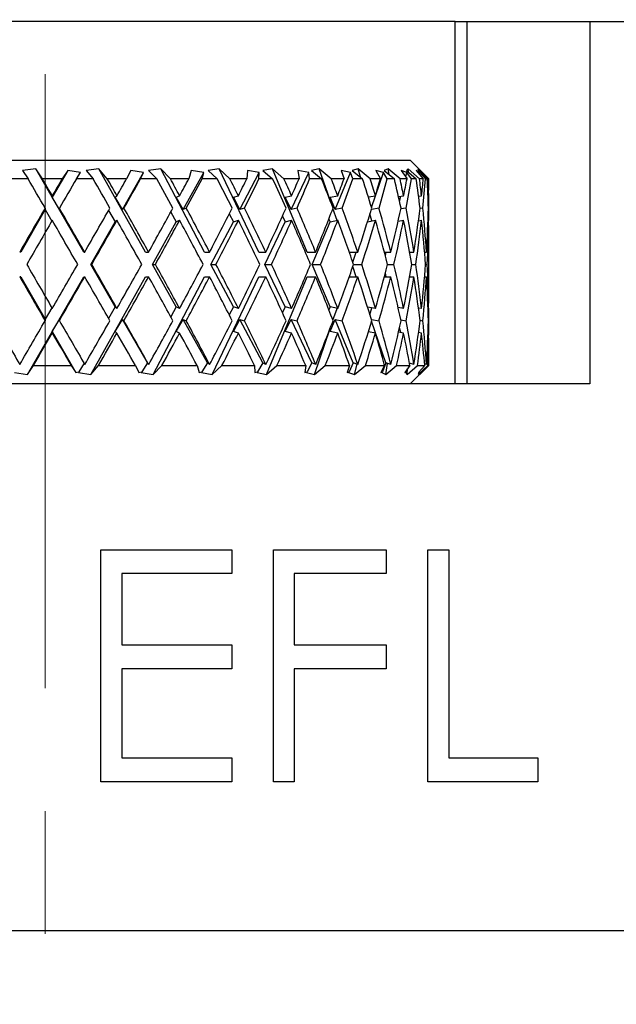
# Model space of a CAD drawing. Header units: inches. Extents: x 1.2 to 31.4, y 1 to 21.5.
# Tile 28 of 63: x 11.734 to 12.22, y 10.522 to 11.324. Entities that reach past the tile are written whole.
import ezdxf

# ---------------------------------------------------------------- set-up
doc = ezdxf.new("R2010")
doc.units = ezdxf.units.IN
doc.header["$MEASUREMENT"] = 0
doc.linetypes.add('CENTERX2', pattern=[0.8, 0.5, -0.1, 0.1, -0.1])

msp = doc.modelspace()

# ---------------------------------------------------------------- linework, layer by layer
at = {"color": 7, "linetype": 'CENTERX2', "lineweight": 18}
msp.add_line((11.75474, 7.57936), (11.75474, 15.82546), dxfattribs=at)
at = {"color": 7, "linetype": 'Continuous', "lineweight": 25}
for p, q in [((12.08881, 11.32222), (11.42067, 11.32222)), ((12.08881, 11.02722), (12.08881, 11.32222)), ((12.08881, 11.32222), (12.09849, 11.32222)), ((12.09849, 11.02722), (12.09849, 11.32222)), ((12.09849, 11.32222), (12.19849, 11.32222)), ((12.19849, 11.32222), (12.19849, 11.02722)), ((12.19849, 11.32222), (12.84974, 11.32222)), ((11.45724, 11.20922), (12.05224, 11.20922)), ((12.06724, 11.19422), (12.05224, 11.20922)), ((11.74708, 11.20238), (11.73636, 11.20101)), ((11.73636, 11.20101), (11.7409, 11.19422)), ((11.78615, 11.13447), (11.74708, 11.20238)), ((11.75251, 11.19422), (11.74708, 11.20238)), ((11.77312, 11.20101), (11.76053, 11.17914)), ((11.77312, 11.20101), (11.76858, 11.19422)), ((11.78364, 11.1993), (11.77312, 11.20101)), ((11.79861, 11.20238), (11.7882, 11.20101)), ((11.7882, 11.20101), (11.79386, 11.19422)), ((11.80535, 11.19422), (11.79861, 11.20238)), ((11.83655, 11.13447), (11.79861, 11.20238)), ((11.82443, 11.20101), (11.82115, 11.19422)), ((11.83495, 11.1993), (11.82443, 11.20101)), ((11.84888, 11.20238), (11.83907, 11.20101)), ((11.83907, 11.20101), (11.84569, 11.19422)), ((11.85674, 11.19422), (11.84888, 11.20238)), ((11.8846, 11.13447), (11.84888, 11.20238)), ((11.87373, 11.20101), (11.8718, 11.19422)), ((11.88395, 11.1993), (11.87373, 11.20101)), ((11.89643, 11.20238), (11.88752, 11.20101)), ((11.88752, 11.20101), (11.89491, 11.19422)), ((11.90519, 11.19422), (11.89643, 11.20238)), ((11.92892, 11.13447), (11.89643, 11.20238)), ((11.91961, 11.20101), (11.91908, 11.19422)), ((11.92923, 11.1993), (11.91961, 11.20101)), ((11.93991, 11.20238), (11.93215, 11.20101)), ((11.93215, 11.20101), (11.9401, 11.19422)), ((11.94932, 11.19422), (11.93991, 11.20238)), ((11.96822, 11.13447), (11.93991, 11.20238)), ((11.9695, 11.1993), (11.96074, 11.20101)), ((11.96074, 11.20101), (11.96164, 11.19422)), ((11.97807, 11.20238), (11.97167, 11.20101)), ((11.97167, 11.20101), (11.97995, 11.19422)), ((11.98785, 11.19422), (11.97807, 11.20238)), ((11.98688, 11.17673), (11.97807, 11.20238)), ((12.00358, 11.1993), (11.99596, 11.20101)), ((11.99596, 11.20101), (11.99824, 11.19422)), ((12.0098, 11.20238), (12.00496, 11.20101)), ((12.00496, 11.20101), (12.01332, 11.19422)), ((12.01967, 11.19422), (12.0098, 11.20238)), ((12.01154, 11.19566), (12.0098, 11.20238)), ((12.03051, 11.1993), (12.02423, 11.20101)), ((12.02423, 11.20101), (12.02784, 11.19422)), ((12.03419, 11.20238), (12.03104, 11.20101)), ((12.03104, 11.20101), (12.03926, 11.19422)), ((12.04387, 11.19422), (12.03419, 11.20238)), ((12.03497, 11.19776), (12.03419, 11.20238)), ((12.0495, 11.1993), (12.04475, 11.20101)), ((12.04475, 11.20101), (12.04958, 11.19422)), ((12.05054, 11.20238), (12.04918, 11.20101)), ((12.04918, 11.20101), (12.05701, 11.19422)), ((12.05975, 11.19422), (12.05054, 11.20238)), ((12.05074, 11.19965), (12.05054, 11.20238)), ((12.06001, 11.1993), (12.05692, 11.20101)), ((12.05692, 11.20101), (12.06284, 11.19422)), ((12.06686, 11.19422), (12.05839, 11.20238)), ((12.05839, 11.20238), (12.05884, 11.20101)), ((12.05884, 11.20101), (12.06606, 11.19422)), ((11.7409, 11.19422), (11.72723, 11.19422)), ((11.76858, 11.19422), (11.75251, 11.19422)), ((11.78024, 11.19422), (11.78364, 11.1993)), ((11.79386, 11.19422), (11.78024, 11.19422)), ((11.82115, 11.19422), (11.80535, 11.19422)), ((11.81764, 11.16921), (11.83495, 11.1993)), ((11.83251, 11.19422), (11.83495, 11.1993)), ((11.84569, 11.19422), (11.83251, 11.19422)), ((11.8718, 11.19422), (11.85674, 11.19422)), ((11.86713, 11.16921), (11.88395, 11.1993)), ((11.88254, 11.19422), (11.88395, 11.1993)), ((11.89491, 11.19422), (11.88254, 11.19422)), ((11.91908, 11.19422), (11.90519, 11.19422)), ((11.9134, 11.16921), (11.92923, 11.1993)), ((11.92889, 11.19422), (11.92923, 11.1993)), ((11.9401, 11.19422), (11.92889, 11.19422)), ((11.96164, 11.19422), (11.94932, 11.19422)), ((11.9551, 11.16921), (11.9695, 11.1993)), ((11.97024, 11.19422), (11.9695, 11.1993)), ((11.97995, 11.19422), (11.97024, 11.19422)), ((11.99824, 11.19422), (11.98785, 11.19422)), ((11.99104, 11.16921), (12.00358, 11.1993)), ((12.00539, 11.19422), (12.00358, 11.1993)), ((12.01332, 11.19422), (12.00539, 11.19422)), ((12.02784, 11.19422), (12.01967, 11.19422)), ((12.02072, 11.17079), (12.03051, 11.1993)), ((12.03332, 11.19422), (12.03051, 11.1993)), ((12.03926, 11.19422), (12.03332, 11.19422)), ((12.04958, 11.19422), (12.04387, 11.19422)), ((12.04855, 11.19566), (12.0495, 11.1993)), ((12.05325, 11.19422), (12.0495, 11.1993)), ((12.05701, 11.19422), (12.05325, 11.19422)), ((12.05975, 11.19776), (12.06001, 11.1993)), ((12.06284, 11.19422), (12.05975, 11.19422)), ((12.06458, 11.19422), (12.06001, 11.1993)), ((12.06606, 11.19422), (12.06458, 11.19422)), ((12.06724, 11.19422), (12.06686, 11.19422)), ((11.76053, 11.17914), (11.76053, 11.18036)), ((11.76633, 11.16921), (11.76053, 11.17914)), ((11.81184, 11.17914), (11.81326, 11.18036)), ((11.81764, 11.16921), (11.81184, 11.17914)), ((11.86151, 11.17914), (11.86429, 11.18036)), ((11.86713, 11.16921), (11.86151, 11.17914)), ((11.9081, 11.17914), (11.91218, 11.18036)), ((11.9134, 11.16921), (11.9081, 11.17914)), ((11.95028, 11.17914), (11.95553, 11.18036)), ((11.9551, 11.16921), (11.95028, 11.17914)), ((11.98684, 11.17914), (11.99311, 11.18036)), ((11.99104, 11.16921), (11.98684, 11.17914)), ((12.01807, 11.17937), (12.02384, 11.18036)), ((12.04264, 11.1797), (12.04682, 11.18036)), ((12.04346, 11.17606), (12.04448, 11.18)), ((12.059, 11.18), (12.06139, 11.18036)), ((12.06666, 11.18029), (12.06715, 11.18036)), ((11.75474, 11.16906), (11.73484, 11.13447)), ((11.75474, 11.17037), (11.75474, 11.16906)), ((11.75474, 11.16906), (11.76018, 11.15975)), ((11.76633, 11.17034), (11.76633, 11.16921)), ((11.80643, 11.16841), (11.81184, 11.15914)), ((11.81894, 11.17034), (11.81764, 11.16921)), ((11.8697, 11.17034), (11.86713, 11.16921)), ((11.91716, 11.17034), (11.9134, 11.16921)), ((11.95994, 11.17034), (11.9551, 11.16921)), ((11.99253, 11.16025), (11.98918, 11.17)), ((11.99682, 11.17034), (11.99104, 11.16921)), ((12.02674, 11.17034), (12.02051, 11.16927)), ((12.04883, 11.17034), (12.04455, 11.16966)), ((12.06246, 11.17034), (12.06018, 11.17)), ((12.06724, 11.17034), (12.06696, 11.1703)), ((11.81184, 11.15914), (11.81326, 11.16036)), ((11.85703, 11.16704), (11.86151, 11.15914)), ((11.86151, 11.15914), (11.86429, 11.16036)), ((11.90469, 11.16553), (11.9081, 11.15914)), ((11.9081, 11.15914), (11.91218, 11.16036)), ((11.94805, 11.16373), (11.95028, 11.15914)), ((11.95028, 11.15914), (11.95553, 11.16036)), ((11.98587, 11.16143), (11.98684, 11.15914)), ((11.98684, 11.15914), (11.99311, 11.16036)), ((12.01741, 11.15926), (12.02384, 11.16036)), ((12.02085, 11.15985), (12.01937, 11.16556)), ((12.04234, 11.15966), (12.04682, 11.16036)), ((12.0589, 11.15999), (12.06139, 11.16036)), ((12.06666, 11.16029), (12.06715, 11.16036)), ((11.7919, 11.12447), (11.81184, 11.15914)), ((11.84214, 11.12447), (11.86151, 11.15914)), ((11.88986, 11.12447), (11.9081, 11.15914)), ((11.9337, 11.12447), (11.95028, 11.15914)), ((11.97239, 11.12447), (11.98684, 11.15914)), ((12.06724, 11.1015), (12.06724, 11.14744)), ((11.73484, 11.13447), (11.734, 11.13447)), ((11.78615, 11.13447), (11.78699, 11.13447)), ((11.83655, 11.13447), (11.83906, 11.13447)), ((11.8846, 11.13447), (11.8887, 11.13447)), ((11.92892, 11.13447), (11.93449, 11.13447)), ((11.96822, 11.13447), (11.9751, 11.13447)), ((12.00251, 11.13447), (12.00938, 11.13447)), ((12.0054, 11.12618), (12.00825, 11.13447)), ((12.03113, 11.13447), (12.03633, 11.13447)), ((12.0319, 11.1316), (12.03265, 11.13447)), ((12.0518, 11.13447), (12.05518, 11.13447)), ((12.06392, 11.13447), (12.06539, 11.13447)), ((11.7919, 11.12447), (11.79273, 11.12447)), ((11.81184, 11.0898), (11.7919, 11.12447)), ((11.86151, 11.0898), (11.84214, 11.12447)), ((11.84214, 11.12447), (11.8446, 11.12447)), ((11.9081, 11.0898), (11.88986, 11.12447)), ((11.88986, 11.12447), (11.89389, 11.12447)), ((11.95028, 11.0898), (11.9337, 11.12447)), ((11.9337, 11.12447), (11.93918, 11.12447)), ((11.98684, 11.0898), (11.97239, 11.12447)), ((11.97239, 11.12447), (11.97916, 11.12447)), ((12.00825, 11.11447), (12.0054, 11.12276)), ((12.00599, 11.12447), (12.01268, 11.12447)), ((12.03378, 11.12447), (12.03879, 11.12447)), ((12.05354, 11.12447), (12.05672, 11.12447)), ((12.06471, 11.12447), (12.06596, 11.12447)), ((11.73484, 11.11447), (11.734, 11.11447)), ((11.73484, 11.11447), (11.75474, 11.07988)), ((11.74036, 11.03488), (11.78615, 11.11447)), ((11.78615, 11.11447), (11.78699, 11.11447)), ((11.79208, 11.03488), (11.83655, 11.11447)), ((11.83655, 11.11447), (11.83906, 11.11447)), ((11.84273, 11.03488), (11.8846, 11.11447)), ((11.8846, 11.11447), (11.8887, 11.11447)), ((11.89084, 11.03488), (11.92892, 11.11447)), ((11.92892, 11.11447), (11.93449, 11.11447)), ((11.93504, 11.03488), (11.96822, 11.11447)), ((11.96822, 11.11447), (11.9751, 11.11447)), ((12.00251, 11.11447), (12.00938, 11.11447)), ((12.03113, 11.11447), (12.03633, 11.11447)), ((12.03265, 11.11447), (12.0319, 11.11734)), ((12.0518, 11.11447), (12.05518, 11.11447)), ((12.06392, 11.11447), (12.06539, 11.11447)), ((11.76018, 11.08919), (11.75474, 11.07988)), ((11.81184, 11.0898), (11.80643, 11.08053)), ((11.81326, 11.08858), (11.81184, 11.0898)), ((11.86151, 11.0898), (11.85703, 11.0819)), ((11.86429, 11.08858), (11.86151, 11.0898)), ((11.9081, 11.0898), (11.90469, 11.08341)), ((11.91218, 11.08858), (11.9081, 11.0898)), ((11.95028, 11.0898), (11.94805, 11.08521)), ((11.95553, 11.08858), (11.95028, 11.0898)), ((11.98684, 11.0898), (11.98587, 11.08751)), ((11.99311, 11.08858), (11.98684, 11.0898)), ((11.98918, 11.07894), (11.99253, 11.08869)), ((12.02384, 11.08858), (12.01741, 11.08968)), ((12.01937, 11.08338), (12.02085, 11.08909)), ((12.04682, 11.08858), (12.04234, 11.08928)), ((12.06139, 11.08858), (12.0589, 11.08895)), ((12.06715, 11.08858), (12.06666, 11.08865)), ((11.75474, 11.07988), (11.75474, 11.07857)), ((11.76053, 11.0698), (11.76633, 11.07973)), ((11.76633, 11.07973), (11.76633, 11.0786)), ((11.81184, 11.0698), (11.81764, 11.07973)), ((11.81764, 11.07973), (11.81894, 11.0786)), ((11.838, 11.04434), (11.81764, 11.07973)), ((11.86151, 11.0698), (11.86713, 11.07973)), ((11.86713, 11.07973), (11.8697, 11.0786)), ((11.88691, 11.04434), (11.86713, 11.07973)), ((11.9081, 11.0698), (11.9134, 11.07973)), ((11.9134, 11.07973), (11.91716, 11.0786)), ((11.93202, 11.04434), (11.9134, 11.07973)), ((11.95028, 11.0698), (11.9551, 11.07973)), ((11.9551, 11.07973), (11.95994, 11.0786)), ((11.97203, 11.04434), (11.9551, 11.07973)), ((11.98684, 11.0698), (11.99104, 11.07973)), ((11.99104, 11.07973), (11.99682, 11.0786)), ((12.00579, 11.04434), (11.99104, 11.07973)), ((12.02051, 11.07967), (12.02674, 11.0786)), ((11.97406, 11.03488), (11.98688, 11.07221)), ((12.03233, 11.04434), (12.02072, 11.07815)), ((12.04448, 11.06894), (12.04346, 11.07288)), ((12.04455, 11.07928), (12.04883, 11.0786)), ((12.06018, 11.07894), (12.06246, 11.0786)), ((12.06696, 11.07864), (12.06724, 11.0786)), ((11.76053, 11.06858), (11.76053, 11.0698)), ((11.76053, 11.0698), (11.77972, 11.03646)), ((11.81326, 11.06858), (11.81184, 11.0698)), ((11.86429, 11.06858), (11.86151, 11.0698)), ((11.91218, 11.06858), (11.9081, 11.0698)), ((11.95553, 11.06858), (11.95028, 11.0698)), ((11.99311, 11.06858), (11.98684, 11.0698)), ((12.02384, 11.06858), (12.01807, 11.06957)), ((12.04682, 11.06858), (12.04264, 11.06924)), ((12.06139, 11.06858), (12.059, 11.06894)), ((12.06715, 11.06858), (12.06666, 11.06865)), ((12.06724, 11.04222), (12.06724, 11.05572)), ((11.74036, 11.03488), (11.74526, 11.04222)), ((11.74526, 11.04222), (11.77586, 11.04222)), ((11.77586, 11.04222), (11.77972, 11.03646)), ((11.78649, 11.04401), (11.78213, 11.03687)), ((11.79208, 11.03488), (11.79818, 11.04222)), ((11.79818, 11.04222), (11.82825, 11.04222)), ((11.82825, 11.04222), (11.83102, 11.03646)), ((11.838, 11.04434), (11.83344, 11.03687)), ((11.83914, 11.04301), (11.838, 11.04434)), ((11.84273, 11.03488), (11.84986, 11.04222)), ((11.84986, 11.04222), (11.87852, 11.04222)), ((11.87852, 11.04222), (11.88014, 11.03646)), ((11.88691, 11.04434), (11.88249, 11.03687)), ((11.88877, 11.04301), (11.88691, 11.04434)), ((11.89084, 11.03488), (11.89879, 11.04222)), ((11.89879, 11.04222), (11.92524, 11.04222)), ((11.92524, 11.04222), (11.92564, 11.03646)), ((11.93202, 11.04434), (11.92785, 11.03687)), ((11.93456, 11.04301), (11.93202, 11.04434)), ((11.93504, 11.03488), (11.94359, 11.04222)), ((11.94359, 11.04222), (11.96704, 11.04222)), ((11.96704, 11.04222), (11.96623, 11.03646)), ((11.97203, 11.04434), (11.96824, 11.03687)), ((11.97516, 11.04301), (11.97203, 11.04434)), ((11.97406, 11.03488), (11.98295, 11.04222)), ((11.98295, 11.04222), (12.00274, 11.04222)), ((12.00274, 11.04222), (12.00074, 11.03646)), ((12.00579, 11.04434), (12.00249, 11.03687)), ((12.00943, 11.04301), (12.00579, 11.04434)), ((12.00676, 11.03488), (12.00892, 11.0432)), ((12.00676, 11.03488), (12.01575, 11.04222)), ((12.01575, 11.04222), (12.03131, 11.04222)), ((12.03131, 11.04222), (12.02817, 11.03646)), ((12.03233, 11.04434), (12.02961, 11.03687)), ((12.03222, 11.03488), (12.03374, 11.04387)), ((12.03222, 11.03488), (12.04104, 11.04222)), ((12.03637, 11.04301), (12.03233, 11.04434)), ((12.04104, 11.04222), (12.05192, 11.04222)), ((12.05192, 11.04222), (12.04773, 11.03646)), ((12.04969, 11.03488), (12.05809, 11.04222)), ((12.04969, 11.03488), (12.05004, 11.03963)), ((12.05521, 11.04301), (12.05157, 11.04412)), ((12.05224, 11.02722), (12.06724, 11.04222)), ((12.05809, 11.04222), (12.06398, 11.04222)), ((12.05867, 11.03488), (12.06641, 11.04222)), ((12.06398, 11.04222), (12.05886, 11.03646)), ((12.0654, 11.04301), (12.06387, 11.04346)), ((12.06641, 11.04222), (12.06724, 11.04222)), ((11.72976, 11.03646), (11.74036, 11.03488)), ((11.77972, 11.03646), (11.78213, 11.03687)), ((11.78213, 11.03687), (11.78179, 11.03646)), ((11.78179, 11.03646), (11.79208, 11.03488)), ((11.83102, 11.03646), (11.83344, 11.03687)), ((11.83344, 11.03687), (11.83304, 11.03646)), ((11.83304, 11.03646), (11.84273, 11.03488)), ((11.88014, 11.03646), (11.88249, 11.03687)), ((11.88249, 11.03687), (11.88203, 11.03646)), ((11.88203, 11.03646), (11.89084, 11.03488)), ((11.92564, 11.03646), (11.92785, 11.03687)), ((11.92785, 11.03687), (11.92737, 11.03646)), ((11.92737, 11.03646), (11.93504, 11.03488)), ((11.96623, 11.03646), (11.96824, 11.03687)), ((11.96824, 11.03687), (11.96773, 11.03646)), ((11.96773, 11.03646), (11.97406, 11.03488)), ((12.00074, 11.03646), (12.00249, 11.03687)), ((12.00249, 11.03687), (12.00197, 11.03646)), ((12.00197, 11.03646), (12.00676, 11.03488)), ((12.02817, 11.03646), (12.02961, 11.03687)), ((12.02961, 11.03687), (12.0291, 11.03646)), ((12.0291, 11.03646), (12.03222, 11.03488)), ((12.04773, 11.03646), (12.04882, 11.03687)), ((12.04882, 11.03687), (12.04834, 11.03646)), ((12.04834, 11.03646), (12.04969, 11.03488)), ((12.0493, 11.03863), (12.04882, 11.03687)), ((12.05912, 11.03646), (12.05867, 11.03488)), ((12.05886, 11.03646), (12.05957, 11.03687)), ((12.05957, 11.03687), (12.05912, 11.03646)), ((12.05966, 11.03736), (12.05957, 11.03687)), ((11.916, 11.02722), (11.59348, 11.02722)), ((12.19849, 11.02722), (11.916, 11.02722)), ((11.8002, 10.89215), (11.90676, 10.89215)), ((11.8002, 10.70325), (11.8002, 10.89215)), ((11.90676, 10.89215), (11.90676, 10.87278)), ((11.94066, 10.89215), (12.0327, 10.89215)), ((11.94066, 10.70325), (11.94066, 10.89215)), ((12.0327, 10.89215), (12.0327, 10.87278)), ((12.0666, 10.89215), (12.08355, 10.89215)), ((12.0666, 10.70325), (12.0666, 10.89215)), ((12.08355, 10.89215), (12.08355, 10.72262)), ((11.81715, 10.87278), (11.81715, 10.81465)), ((11.90676, 10.87278), (11.81715, 10.87278)), ((11.95762, 10.87278), (11.95762, 10.81465)), ((12.0327, 10.87278), (11.95762, 10.87278)), ((11.81715, 10.81465), (11.90676, 10.81465)), ((11.90676, 10.81465), (11.90676, 10.79528)), ((11.95762, 10.81465), (12.0327, 10.81465)), ((12.0327, 10.81465), (12.0327, 10.79528)), ((11.81715, 10.79528), (11.81715, 10.72262)), ((11.90676, 10.79528), (11.81715, 10.79528)), ((11.95762, 10.79528), (11.95762, 10.70325)), ((12.0327, 10.79528), (11.95762, 10.79528)), ((11.81715, 10.72262), (11.90676, 10.72262)), ((11.90676, 10.72262), (11.90676, 10.70325)), ((12.08355, 10.72262), (12.15621, 10.72262)), ((12.15621, 10.72262), (12.15621, 10.70325)), ((11.90676, 10.70325), (11.8002, 10.70325)), ((11.95762, 10.70325), (11.94066, 10.70325)), ((12.15621, 10.70325), (12.0666, 10.70325)), ((10.65974, 10.58222), (12.84974, 10.58222))]:
    msp.add_line(p, q, dxfattribs=at)
for centre, major_axis, ratio, start_param, end_param in [((11.75474, 11.12447), (-0.31187, 0.54114), 0.036772, 4.776108, 4.820424), ((11.75474, 11.14447), (-0.31187, 0.54114), 0.036772, 4.757565, 4.783244), ((11.75474, 11.12447), (0.31187, 0.54114), 0.036772, 1.462761, 1.488534), ((11.75474, 11.10447), (0.31187, 0.54114), 0.036772, 1.425401, 1.469985), ((11.75474, 11.12447), (-0.30675, 0.5402), 0.110441, 4.734666, 4.778982), ((11.75474, 11.14447), (-0.30675, 0.5402), 0.110441, 4.716123, 4.741802), ((11.75474, 11.12447), (0.31187, 0.54114), 0.036772, 4.837029, 4.862802), ((11.75474, 11.10447), (0.31187, 0.54114), 0.036772, 4.855578, 4.900162), ((11.75474, 11.12447), (-0.2963, 0.5385), 0.184425, 4.696167, 4.740483), ((11.75474, 11.14447), (-0.2963, 0.5385), 0.184425, 4.677624, 4.703303), ((11.75474, 11.12447), (0.30675, 0.5402), 0.110441, 4.878471, 4.904244), ((11.75474, 11.10447), (0.30675, 0.5402), 0.110441, 4.89702, 4.941604), ((11.75474, 11.12447), (-0.28, 0.5364), 0.258705, 4.663065, 4.707381), ((11.75474, 11.14447), (-0.28, 0.5364), 0.258705, 4.644522, 4.670201), ((11.75474, 11.12447), (0.2963, 0.5385), 0.184425, 4.91697, 4.942743), ((11.75474, 11.10447), (0.2963, 0.5385), 0.184425, 4.935519, 4.980103), ((11.75474, 11.12447), (-0.25694, 0.53447), 0.332803, 4.638651, 4.682967), ((11.75474, 11.14447), (-0.25694, 0.53447), 0.332803, 4.620108, 4.645787), ((11.75474, 11.12447), (0.28, 0.5364), 0.258705, 4.950072, 4.975845), ((11.75474, 11.10447), (0.28, 0.5364), 0.258705, 4.968621, 5.013205), ((11.75474, 11.12447), (-0.2256, 0.53349), 0.405341, 4.627537, 4.671853), ((11.75474, 11.14447), (-0.2256, 0.53349), 0.405341, 4.608994, 4.634673), ((11.75474, 11.12447), (0.25694, 0.53447), 0.332803, 4.974486, 5.000259), ((11.75474, 11.10447), (0.25694, 0.53447), 0.332803, 4.993036, 5.03762), ((11.75474, 11.12447), (-0.18367, 0.53424), 0.473241, 4.636009, 4.680325), ((11.75474, 11.14447), (-0.18367, 0.53424), 0.473241, 4.617466, 4.643145), ((11.75474, 11.12447), (0.2256, 0.53349), 0.405341, 4.9856, 5.011373), ((11.75474, 11.10447), (0.2256, 0.53349), 0.405341, 5.004149, 5.048733), ((11.75474, 11.12447), (-0.12838, 0.53696), 0.530596, 4.671108, 4.715424), ((11.75474, 11.14447), (-0.12838, 0.53696), 0.530596, 4.652565, 4.678244), ((11.75474, 11.12447), (0.18367, 0.53424), 0.473241, 4.977128, 5.002901), ((11.75474, 11.10447), (0.18367, 0.53424), 0.473241, 4.995678, 5.040262), ((11.75474, 11.12447), (-0.05872, 0.54024), 0.568145, 4.735617, 4.779933), ((11.75474, 11.14447), (-0.05872, 0.54024), 0.568145, 4.717074, 4.742754), ((11.75474, 11.12447), (0.12838, 0.53696), 0.530596, 4.942029, 4.967802), ((11.75474, 11.10447), (0.12838, 0.53696), 0.530596, 4.960578, 5.005162), ((11.75474, 11.12447), (0.01986, 0.54114), 0.576312, 4.818448, 4.862764), ((11.75474, 11.14447), (0.01986, 0.54114), 0.576312, 4.799905, 4.825584), ((11.75474, 11.12447), (0.05872, 0.54024), 0.568145, 4.87752, 4.903292), ((11.75474, 11.10447), (0.05872, 0.54024), 0.568145, 4.896069, 4.920058), ((11.75474, 11.12447), (0.31187, 0.54114), 0.036772, 1.507077, 1.573509), ((11.75474, 11.14447), (-0.31187, 0.54114), 0.036772, 4.672724, 4.739016), ((11.75474, 11.12447), (0.31187, 0.54114), 0.036772, 4.752054, 4.818486), ((11.75474, 11.14447), (-0.30675, 0.5402), 0.110441, 4.631282, 4.697573), ((11.75474, 11.12447), (0.30675, 0.5402), 0.110441, 4.793496, 4.859928), ((11.75474, 11.14447), (-0.2963, 0.5385), 0.184425, 4.592783, 4.659074), ((11.75474, 11.12447), (0.2963, 0.5385), 0.184425, 4.831995, 4.898427), ((11.75474, 11.14447), (-0.28, 0.5364), 0.258705, 4.559681, 4.625973), ((11.75474, 11.12447), (0.28, 0.5364), 0.258705, 4.865097, 4.931529), ((11.75474, 11.14447), (-0.25694, 0.53447), 0.332803, 4.535266, 4.601558), ((11.75474, 11.12447), (0.25694, 0.53447), 0.332803, 4.889511, 4.955943), ((11.75474, 11.14447), (-0.2256, 0.53349), 0.405341, 4.524153, 4.590444), ((11.75474, 11.12447), (0.2256, 0.53349), 0.405341, 4.900625, 4.967057), ((11.75474, 11.14447), (-0.18367, 0.53424), 0.473241, 4.532624, 4.598916), ((11.75474, 11.12447), (0.18367, 0.53424), 0.473241, 4.892154, 4.958585), ((11.75474, 11.14447), (-0.12838, 0.53696), 0.530596, 4.567724, 4.634016), ((11.75474, 11.12447), (0.12838, 0.53696), 0.530596, 4.857054, 4.923486), ((11.75474, 11.14447), (-0.05872, 0.54024), 0.568145, 4.632233, 4.698525), ((11.75474, 11.12447), (0.05872, 0.54024), 0.568145, 4.792545, 4.858976), ((11.75474, 11.14447), (0.01986, 0.54114), 0.576312, 4.757501, 4.781355), ((11.75474, 11.10447), (0.31187, 0.54114), 0.036772, 1.488534, 1.555026), ((11.75474, 11.12447), (-0.31187, 0.54114), 0.036772, 4.6912, 4.757565), ((11.75474, 11.10447), (0.31187, 0.54114), 0.036772, 4.770536, 4.837029), ((11.75474, 11.12447), (-0.30675, 0.5402), 0.110441, 4.649758, 4.716123), ((11.75474, 11.10447), (0.30675, 0.5402), 0.110441, 4.811979, 4.878471), ((11.75474, 11.12447), (-0.2963, 0.5385), 0.184425, 4.611259, 4.677624), ((11.75474, 11.10447), (0.2963, 0.5385), 0.184425, 4.850478, 4.91697), ((11.75474, 11.12447), (-0.28, 0.5364), 0.258705, 4.578157, 4.644522), ((11.75474, 11.10447), (0.28, 0.5364), 0.258705, 4.88358, 4.950072), ((11.75474, 11.12447), (-0.25694, 0.53447), 0.332803, 4.553743, 4.620108), ((11.75474, 11.10447), (0.25694, 0.53447), 0.332803, 4.907994, 4.974486), ((11.75474, 11.12447), (-0.2256, 0.53349), 0.405341, 4.542629, 4.608994), ((11.75474, 11.10447), (0.2256, 0.53349), 0.405341, 4.919108, 4.9856), ((11.75474, 11.12447), (-0.18367, 0.53424), 0.473241, 4.551101, 4.617466), ((11.75474, 11.10447), (0.18367, 0.53424), 0.473241, 4.910636, 4.977128), ((11.75474, 11.12447), (-0.12838, 0.53696), 0.530596, 4.5862, 4.652565), ((11.75474, 11.10447), (0.12838, 0.53696), 0.530596, 4.875536, 4.942029), ((11.75474, 11.12447), (-0.05872, 0.54024), 0.568145, 4.650709, 4.717074), ((11.75474, 11.10447), (0.05872, 0.54024), 0.568145, 4.811027, 4.87752), ((11.75474, 11.12447), (0.01986, 0.54114), 0.576312, 4.775994, 4.799905), ((11.75474, 11.14447), (-0.31187, 0.54114), 0.036772, 1.586567, 1.653059), ((11.75474, 11.12447), (0.31187, 0.54114), 0.036772, 4.667213, 4.733578), ((11.75474, 11.14447), (-0.31187, 0.54114), 0.036772, 4.587749, 4.654241), ((11.75474, 11.12447), (0.30675, 0.5402), 0.110441, 4.708655, 4.77502), ((11.75474, 11.14447), (-0.30675, 0.5402), 0.110441, 4.546307, 4.612799), ((11.75474, 11.12447), (0.2963, 0.5385), 0.184425, 4.747154, 4.813519), ((11.75474, 11.14447), (-0.2963, 0.5385), 0.184425, 4.507808, 4.5743), ((11.75474, 11.12447), (0.28, 0.5364), 0.258705, 4.780256, 4.846621), ((11.75474, 11.14447), (-0.28, 0.5364), 0.258705, 4.474706, 4.541198), ((11.75474, 11.12447), (0.25694, 0.53447), 0.332803, 4.80467, 4.871035), ((11.75474, 11.14447), (-0.25694, 0.53447), 0.332803, 4.450292, 4.516784), ((11.75474, 11.12447), (0.2256, 0.53349), 0.405341, 4.815784, 4.882149), ((11.75474, 11.14447), (-0.2256, 0.53349), 0.405341, 4.439178, 4.50567), ((11.75474, 11.12447), (0.18367, 0.53424), 0.473241, 4.807312, 4.873677), ((11.75474, 11.14447), (-0.18367, 0.53424), 0.473241, 4.44765, 4.514142), ((11.75474, 11.12447), (0.12838, 0.53696), 0.530596, 4.772213, 4.838578), ((11.75474, 11.14447), (-0.12838, 0.53696), 0.530596, 4.482749, 4.549241), ((11.75474, 11.12447), (0.05872, 0.54024), 0.568145, 4.707704, 4.774069), ((11.75474, 11.14447), (-0.05872, 0.54024), 0.568145, 4.547258, 4.613751), ((11.75474, 11.12447), (-0.31187, 0.54114), 0.036772, 1.568084, 1.634516), ((11.75474, 11.10447), (0.31187, 0.54114), 0.036772, 4.685762, 4.752054), ((11.75474, 11.12447), (-0.31187, 0.54114), 0.036772, 4.606292, 4.672724), ((11.75474, 11.10447), (0.30675, 0.5402), 0.110441, 4.727205, 4.793496), ((11.75474, 11.12447), (-0.30675, 0.5402), 0.110441, 4.56485, 4.631282), ((11.75474, 11.10447), (0.2963, 0.5385), 0.184425, 4.765704, 4.831995), ((11.75474, 11.12447), (-0.2963, 0.5385), 0.184425, 4.526351, 4.592783), ((11.75474, 11.10447), (0.28, 0.5364), 0.258705, 4.798805, 4.865097), ((11.75474, 11.12447), (-0.28, 0.5364), 0.258705, 4.493249, 4.559681), ((11.75474, 11.10447), (0.25694, 0.53447), 0.332803, 4.82322, 4.889511), ((11.75474, 11.12447), (-0.25694, 0.53447), 0.332803, 4.468835, 4.535266), ((11.75474, 11.10447), (0.2256, 0.53349), 0.405341, 4.834334, 4.900625), ((11.75474, 11.12447), (-0.2256, 0.53349), 0.405341, 4.457721, 4.524153), ((11.75474, 11.10447), (0.18367, 0.53424), 0.473241, 4.825862, 4.892154), ((11.75474, 11.12447), (-0.18367, 0.53424), 0.473241, 4.466193, 4.532624), ((11.75474, 11.10447), (0.12838, 0.53696), 0.530596, 4.790762, 4.857054), ((11.75474, 11.12447), (-0.12838, 0.53696), 0.530596, 4.501292, 4.567724), ((11.75474, 11.10447), (0.05872, 0.54024), 0.568145, 4.726253, 4.792545), ((11.75474, 11.12447), (-0.05872, 0.54024), 0.568145, 4.565802, 4.632233), ((11.75474, 11.12447), (-0.01986, 0.54114), 0.576312, 4.624873, 4.648784), ((11.75474, 11.10447), (-0.01986, 0.54114), 0.576312, 4.643423, 4.667277), ((11.75474, 11.14447), (-0.30675, 0.5402), 0.110441, 1.630166, 1.696727), ((11.75474, 11.12447), (0.31187, 0.54114), 0.036772, 4.582508, 4.64867), ((11.75474, 11.14447), (-0.31187, 0.54114), 0.036772, 1.671608, 1.738169), ((11.75474, 11.12447), (0.30675, 0.5402), 0.110441, 4.62395, 4.690112), ((11.75474, 11.14447), (-0.31187, 0.54114), 0.036772, 4.502639, 4.5692), ((11.75474, 11.12447), (0.2963, 0.5385), 0.184425, 4.662449, 4.728611), ((11.75474, 11.14447), (-0.30675, 0.5402), 0.110441, 4.461196, 4.527758), ((11.75474, 11.12447), (0.28, 0.5364), 0.258705, 4.695551, 4.761713), ((11.75474, 11.14447), (-0.2963, 0.5385), 0.184425, 4.422697, 4.489259), ((11.75474, 11.12447), (0.25694, 0.53447), 0.332803, 4.719965, 4.786127), ((11.75474, 11.14447), (-0.28, 0.5364), 0.258705, 4.389595, 4.456157), ((11.75474, 11.12447), (0.2256, 0.53349), 0.405341, 4.731079, 4.797241), ((11.75474, 11.14447), (-0.25694, 0.53447), 0.332803, 4.365181, 4.431742), ((11.75474, 11.12447), (0.18367, 0.53424), 0.473241, 4.722607, 4.788769), ((11.75474, 11.14447), (-0.2256, 0.53349), 0.405341, 4.354067, 4.420629), ((11.75474, 11.12447), (0.12838, 0.53696), 0.530596, 4.687508, 4.75367), ((11.75474, 11.14447), (-0.18367, 0.53424), 0.473241, 4.362539, 4.4291), ((11.75474, 11.12447), (0.05872, 0.54024), 0.568145, 4.622999, 4.689161), ((11.75474, 11.14447), (-0.12838, 0.53696), 0.530596, 4.397639, 4.4642), ((11.75474, 11.12447), (-0.01986, 0.54114), 0.576312, 4.540168, 4.60633), ((11.75474, 11.14447), (-0.05872, 0.54024), 0.568145, 4.50472, 4.528709), ((11.75474, 11.10447), (0.31187, 0.54114), 0.036772, 4.618314, 4.667213), ((11.75474, 11.12447), (-0.31187, 0.54114), 0.036772, 1.653059, 1.702157), ((11.75474, 11.10447), (0.30675, 0.5402), 0.110441, 4.659757, 4.708655), ((11.75474, 11.12447), (-0.31187, 0.54114), 0.036772, 4.538651, 4.587749), ((11.75474, 11.10447), (0.2963, 0.5385), 0.184425, 4.698256, 4.747154), ((11.75474, 11.12447), (-0.30675, 0.5402), 0.110441, 4.497208, 4.546307), ((11.75474, 11.10447), (0.28, 0.5364), 0.258705, 4.731358, 4.780256), ((11.75474, 11.12447), (-0.2963, 0.5385), 0.184425, 4.458709, 4.507808), ((11.75474, 11.10447), (0.25694, 0.53447), 0.332803, 4.755772, 4.80467), ((11.75474, 11.12447), (-0.28, 0.5364), 0.258705, 4.425608, 4.474706), ((11.75474, 11.10447), (0.2256, 0.53349), 0.405341, 4.766886, 4.815784), ((11.75474, 11.12447), (-0.25694, 0.53447), 0.332803, 4.401193, 4.450292), ((11.75474, 11.10447), (0.18367, 0.53424), 0.473241, 4.758414, 4.807312), ((11.75474, 11.12447), (-0.2256, 0.53349), 0.405341, 4.390079, 4.439178), ((11.75474, 11.10447), (0.12838, 0.53696), 0.530596, 4.723314, 4.772213), ((11.75474, 11.12447), (-0.18367, 0.53424), 0.473241, 4.398551, 4.44765), ((11.75474, 11.10447), (0.05872, 0.54024), 0.568145, 4.658805, 4.707704), ((11.75474, 11.12447), (-0.12838, 0.53696), 0.530596, 4.433651, 4.482749), ((11.75474, 11.10447), (-0.01986, 0.54114), 0.576312, 4.575975, 4.624873), ((11.75474, 11.12447), (-0.05872, 0.54024), 0.568145, 4.523348, 4.547258)]:
    msp.add_ellipse(centre, major_axis=major_axis, ratio=ratio, start_param=start_param, end_param=end_param, dxfattribs=at)

doc.saveas('drawing.dxf')
